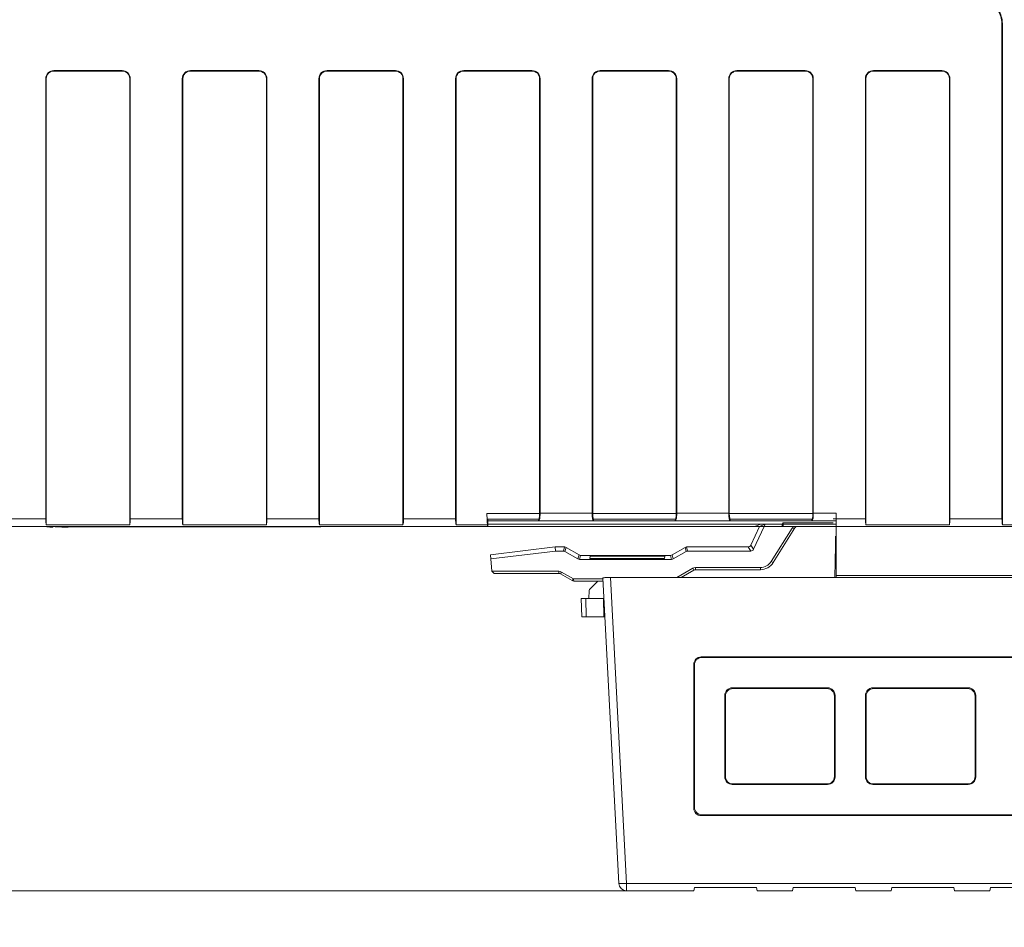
# Model space of a CAD drawing. Header units: millimetres. Extents: x -296 to 295, y -209 to 209.
# Tile 51 of 123: x -96 to -31, y -27 to 33. Entities that reach past the tile are written whole.
import ezdxf

# ---------------------------------------------------------------- set-up
doc = ezdxf.new("R2010")
doc.units = ezdxf.units.MM
doc.header["$MEASUREMENT"] = 0
doc.layers.add('layer 1', color=7, linetype='Continuous')

msp = doc.modelspace()

# ---------------------------------------------------------------- hatches: boundary and pattern name
at = {"layer": 'layer 1'}
h = msp.add_hatch(color=18, dxfattribs=at)
edge = h.paths.add_edge_path()
edge.add_spline(control_points=[(-64.9752, -0.5108), (-64.9752, -0.5052), (-64.9796, -0.5008), (-64.9852, -0.5008), (-64.9907, -0.5008), (-64.9952, -0.5052), (-64.9952, -0.5108), (-64.9952, -0.5163), (-64.9907, -0.5208), (-64.9852, -0.5208), (-64.9796, -0.5208), (-64.9752, -0.5163), (-64.9752, -0.5108)], knot_values=[0, 0, 0, 0, 0.25, 0.25, 0.25, 0.5, 0.5, 0.5, 0.75, 0.75, 0.75, 1, 1, 1, 1], degree=3, periodic=1)
h = msp.add_hatch(color=18, dxfattribs=at)
edge = h.paths.add_edge_path()
edge.add_spline(control_points=[(-55.8159, -24.5108), (-55.8159, -24.5052), (-55.8204, -24.5008), (-55.8259, -24.5008), (-55.8315, -24.5008), (-55.8359, -24.5052), (-55.8359, -24.5108), (-55.8359, -24.5163), (-55.8315, -24.5208), (-55.8259, -24.5208), (-55.8204, -24.5208), (-55.8159, -24.5163), (-55.8159, -24.5108)], knot_values=[0, 0, 0, 0, 0.25, 0.25, 0.25, 0.5, 0.5, 0.5, 0.75, 0.75, 0.75, 1, 1, 1, 1], degree=3, periodic=1)

# ---------------------------------------------------------------- linework, layer by layer
at = {"layer": 'layer 1', "color": 1, "lineweight": 0}
msp.add_open_spline([(295.3283, 209.2747), (295.3283, 209.2747), (295.3283, -208.9236), (295.3283, -208.9236), (295.3283, -208.9236), (-296.1944, -208.9236), (-296.1944, -208.9236), (-296.1944, -208.9236), (-296.1944, 209.2747), (-296.1944, 209.2747), (-296.1944, 209.2747), (295.3283, 209.2747), (295.3283, 209.2747)], degree=3, knots=[0, 0, 0, 0, 0.25, 0.25, 0.25, 0.5, 0.5, 0.5, 0.75, 0.75, 0.75, 1, 1, 1, 1], dxfattribs=at)
at = {"layer": 'layer 1', "color": 5, "lineweight": 0}
msp.add_open_spline([(-281.2487, 194.7284), (-281.2487, 194.7284), (-281.2487, -197.0649), (-281.2487, -197.0649), (-281.2487, -197.0649), (283.3586, -197.0649), (283.3586, -197.0649)], degree=3, knots=[0, 0, 0, 0, 0.5, 0.5, 0.5, 1, 1, 1, 1], dxfattribs=at)
at = {"layer": 'layer 1', "lineweight": 9}
for points in [[(-31.0871, 32.5171), (-31.0871, 32.8221), (-31.1581, 33.1229), (-31.2945, 33.3958)], [(-31.0518, 32.5171), (-31.0518, 32.8276), (-31.1241, 33.1338), (-31.263, 33.4115)], [(-31.0871, 32.5171), (-31.0871, 32.5171), (-31.0871, -0.0108), (-31.0871, -0.0108)], [(-31.0518, -0.4108), (-31.0518, -0.4108), (-31.0518, 32.5171), (-31.0518, 32.5171)], [(-89.0518, 29.5245), (-89.0518, 29.5245), (-93.5518, 29.5245), (-93.5518, 29.5245)], [(-93.5518, 29.4892), (-93.5518, 29.4892), (-89.0518, 29.4892), (-89.0518, 29.4892)], [(-80.0518, 29.5245), (-80.0518, 29.5245), (-84.5518, 29.5245), (-84.5518, 29.5245)], [(-84.5518, 29.4892), (-84.5518, 29.4892), (-80.0518, 29.4892), (-80.0518, 29.4892)], [(-71.0518, 29.5245), (-71.0518, 29.5245), (-75.5518, 29.5245), (-75.5518, 29.5245)], [(-75.5518, 29.4892), (-75.5518, 29.4892), (-71.0518, 29.4892), (-71.0518, 29.4892)], [(-62.0518, 29.5245), (-62.0518, 29.5245), (-66.5518, 29.5245), (-66.5518, 29.5245)], [(-66.5518, 29.4892), (-66.5518, 29.4892), (-62.0518, 29.4892), (-62.0518, 29.4892)], [(-53.0518, 29.5245), (-53.0518, 29.5245), (-57.5518, 29.5245), (-57.5518, 29.5245)], [(-57.5518, 29.4892), (-57.5518, 29.4892), (-53.0518, 29.4892), (-53.0518, 29.4892)], [(-44.0518, 29.5245), (-44.0518, 29.5245), (-48.5518, 29.5245), (-48.5518, 29.5245)], [(-48.5518, 29.4892), (-48.5518, 29.4892), (-44.0518, 29.4892), (-44.0518, 29.4892)], [(-35.0518, 29.5245), (-35.0518, 29.5245), (-39.5518, 29.5245), (-39.5518, 29.5245)], [(-39.5518, 29.4892), (-39.5518, 29.4892), (-39.5518, 29.5245), (-39.5518, 29.5245)], [(-35.0518, 29.4892), (-35.0518, 29.4892), (-39.5518, 29.4892), (-39.5518, 29.4892)], [(-35.0518, 29.5245), (-35.0518, 29.5245), (-35.0518, 29.4892), (-35.0518, 29.4892)], [(-94.0871, 28.9892), (-94.0871, 28.9892), (-94.0871, -0.0108), (-94.0871, -0.0108)], [(-94.0518, -0.4108), (-94.0518, -0.4108), (-94.0518, 28.9892), (-94.0518, 28.9892)], [(-88.5518, 28.9892), (-88.5518, 28.9892), (-88.5518, -0.4108), (-88.5518, -0.4108)], [(-88.5166, 28.9892), (-88.5166, 28.9892), (-88.5166, -0.0108), (-88.5166, -0.0108)], [(-85.0871, 28.9892), (-85.0871, 28.9892), (-85.0871, -0.0108), (-85.0871, -0.0108)], [(-85.0518, -0.4108), (-85.0518, -0.4108), (-85.0518, 28.9892), (-85.0518, 28.9892)], [(-79.5518, 28.9892), (-79.5518, 28.9892), (-79.5518, -0.4108), (-79.5518, -0.4108)], [(-79.5166, 28.9892), (-79.5166, 28.9892), (-79.5166, -0.0108), (-79.5166, -0.0108)], [(-76.0871, 28.9892), (-76.0871, 28.9892), (-76.0871, -0.0108), (-76.0871, -0.0108)], [(-76.0518, -0.4108), (-76.0518, -0.4108), (-76.0518, 28.9892), (-76.0518, 28.9892)], [(-70.5518, 28.9892), (-70.5518, 28.9892), (-70.5518, -0.4108), (-70.5518, -0.4108)], [(-70.5518, 28.9892), (-70.5518, 28.9892), (-70.5518, -0.4108), (-70.5518, -0.4108)], [(-70.5166, 28.9892), (-70.5166, 28.9892), (-70.5166, -0.0108), (-70.5166, -0.0108)], [(-70.5166, 28.9892), (-70.5166, 28.9892), (-70.5166, -0.0108), (-70.5166, -0.0108)], [(-67.0871, 28.9892), (-67.0871, 28.9892), (-67.0871, -0.0108), (-67.0871, -0.0108)], [(-67.0871, 28.9892), (-67.0871, 28.9892), (-67.0871, -0.0108), (-67.0871, -0.0108)], [(-67.0518, -0.4108), (-67.0518, -0.4108), (-67.0518, 28.9892), (-67.0518, 28.9892)], [(-67.0518, -0.4108), (-67.0518, -0.4108), (-67.0518, 28.9892), (-67.0518, 28.9892)], [(-61.5518, 28.9892), (-61.5518, 28.9892), (-61.5518, 0.3468), (-61.5518, 0.3468)], [(-61.5518, 28.9892), (-61.5518, 28.9892), (-61.5518, -0.0439), (-61.5518, -0.0439)], [(-61.5166, 28.9892), (-61.5166, 28.9892), (-61.5166, 0.3538), (-61.5166, 0.3538)], [(-61.5166, 28.9892), (-61.5166, 28.9892), (-61.5166, 0.3561), (-61.5166, 0.3561)], [(-58.0871, 28.9892), (-58.0871, 28.9892), (-58.0871, 0.3538), (-58.0871, 0.3538)], [(-58.0871, 28.9892), (-58.0871, 28.9892), (-58.0871, 0.3561), (-58.0871, 0.3561)], [(-58.0518, 0.3468), (-58.0518, 0.3468), (-58.0518, 28.9892), (-58.0518, 28.9892)], [(-58.0518, -0.0439), (-58.0518, -0.0439), (-58.0518, 28.9892), (-58.0518, 28.9892)], [(-52.5518, 28.9892), (-52.5518, 28.9892), (-52.5518, 0.3468), (-52.5518, 0.3468)], [(-52.5518, 28.9892), (-52.5518, 28.9892), (-52.5518, -0.0439), (-52.5518, -0.0439)], [(-52.5166, 28.9892), (-52.5166, 28.9892), (-52.5166, 0.3538), (-52.5166, 0.3538)], [(-52.5166, 28.9892), (-52.5166, 28.9892), (-52.5166, 0.3561), (-52.5166, 0.3561)], [(-49.0871, 28.9892), (-49.0871, 28.9892), (-49.0871, 0.3538), (-49.0871, 0.3538)], [(-49.0871, 28.9892), (-49.0871, 28.9892), (-49.0871, 0.3561), (-49.0871, 0.3561)], [(-49.0518, 0.3468), (-49.0518, 0.3468), (-49.0518, 28.9892), (-49.0518, 28.9892)], [(-49.0518, -0.0439), (-49.0518, -0.0439), (-49.0518, 28.9892), (-49.0518, 28.9892)], [(-43.5518, 28.9892), (-43.5518, 28.9892), (-43.5518, 0.3468), (-43.5518, 0.3468)], [(-43.5518, 28.9892), (-43.5518, 28.9892), (-43.5518, -0.0439), (-43.5518, -0.0439)], [(-43.5166, 28.9892), (-43.5166, 28.9892), (-43.5166, 0.3538), (-43.5166, 0.3538)], [(-43.5166, 28.9892), (-43.5166, 28.9892), (-43.5166, 0.3561), (-43.5166, 0.3561)], [(-40.0871, 28.9892), (-40.0871, 28.9892), (-40.0518, 28.9892), (-40.0518, 28.9892)], [(-40.0871, 28.9892), (-40.0871, 28.9892), (-40.0871, -0.0108), (-40.0871, -0.0108)], [(-40.0871, 28.9892), (-40.0871, 28.9892), (-40.0871, -0.0108), (-40.0871, -0.0108)], [(-40.0518, -0.4108), (-40.0518, -0.4108), (-40.0518, 28.9892), (-40.0518, 28.9892)], [(-34.5518, 28.9892), (-34.5518, 28.9892), (-34.5166, 28.9892), (-34.5166, 28.9892)], [(-34.5518, 28.9892), (-34.5518, 28.9892), (-34.5518, -0.4108), (-34.5518, -0.4108)], [(-34.5166, 28.9892), (-34.5166, 28.9892), (-34.5166, -0.0108), (-34.5166, -0.0108)], [(-61.5518, 0.3468), (-61.5518, 0.3468), (-65.0301, 0.3468), (-65.0301, 0.3468)], [(-64.9852, -0.5108), (-64.9852, -0.5108), (-65.0301, 0.3468), (-65.0301, 0.3468)], [(-61.6365, -0.1506), (-61.5893, -0.1413), (-61.5518, 0.0787), (-61.5518, 0.3468)], [(-61.6013, -0.1437), (-61.554, -0.1343), (-61.5166, 0.0857), (-61.5166, 0.3538)], [(-61.5518, -0.0439), (-61.5296, 0.0505), (-61.5166, 0.1987), (-61.5166, 0.3561)], [(-58.0871, 0.3561), (-58.0871, 0.3561), (-61.5166, 0.3561), (-61.5166, 0.3561)], [(-58.0871, 0.3538), (-58.0871, 0.3538), (-61.5166, 0.3538), (-61.5166, 0.3538)], [(-58.0871, 0.3561), (-58.0871, 0.1987), (-58.074, 0.0505), (-58.0518, -0.0439)], [(-58.0871, 0.3538), (-58.0871, 0.0857), (-58.0496, -0.1343), (-58.0024, -0.1437)], [(-52.5518, 0.3468), (-52.5518, 0.3468), (-58.0518, 0.3468), (-58.0518, 0.3468)], [(-58.0518, 0.3468), (-58.0518, 0.0787), (-58.0144, -0.1413), (-57.9671, -0.1506)], [(-52.6365, -0.1506), (-52.5893, -0.1413), (-52.5518, 0.0787), (-52.5518, 0.3468)], [(-52.6013, -0.1437), (-52.554, -0.1343), (-52.5166, 0.0857), (-52.5166, 0.3538)], [(-52.5518, -0.0439), (-52.5296, 0.0505), (-52.5166, 0.1987), (-52.5166, 0.3561)], [(-49.0871, 0.3561), (-49.0871, 0.3561), (-52.5166, 0.3561), (-52.5166, 0.3561)], [(-49.0871, 0.3538), (-49.0871, 0.3538), (-52.5166, 0.3538), (-52.5166, 0.3538)], [(-49.0871, 0.3561), (-49.0871, 0.1987), (-49.074, 0.0505), (-49.0518, -0.0439)], [(-49.0871, 0.3538), (-49.0871, 0.0857), (-49.0496, -0.1343), (-49.0024, -0.1437)], [(-43.5518, 0.3468), (-43.5518, 0.3468), (-49.0518, 0.3468), (-49.0518, 0.3468)], [(-49.0518, 0.3468), (-49.0518, 0.0787), (-49.0144, -0.1413), (-48.9671, -0.1506)], [(-43.6365, -0.1506), (-43.5893, -0.1413), (-43.5518, 0.0787), (-43.5518, 0.3468)], [(-43.6013, -0.1437), (-43.554, -0.1343), (-43.5166, 0.0857), (-43.5166, 0.3538)], [(-43.5519, -0.0438), (-43.5297, 0.0506), (-43.5166, 0.1988), (-43.5166, 0.3562)], [(-43.5518, -0.0439), (-43.5296, 0.0505), (-43.5166, 0.1987), (-43.5166, 0.3561)], [(-42.0117, 0.3562), (-42.0117, 0.3562), (-43.5166, 0.3562), (-43.5166, 0.3562)], [(-42.0117, 0.3561), (-42.0117, 0.3561), (-43.5166, 0.3561), (-43.5166, 0.3561)], [(-42.2108, 0.3538), (-42.2108, 0.3538), (-43.5166, 0.3538), (-43.5166, 0.3538)], [(-42.0117, -3.87), (-42.0117, -3.87), (-42.0117, 0.3562), (-42.0117, 0.3562)], [(-42.0117, -0.5108), (-42.0117, -0.5108), (-42.0117, 0.3561), (-42.0117, 0.3561)], [(-146.5518, -0.5108), (-146.5518, -0.5108), (-47.3705, -0.5108), (-47.3705, -0.5108)], [(-94.0871, -0.0108), (-94.0871, -0.0108), (-97.5166, -0.0108), (-97.5166, -0.0108)], [(-94.0871, -0.0108), (-94.0871, -0.1681), (-94.074, -0.3163), (-94.0518, -0.4108)], [(-88.5518, -0.4108), (-88.5518, -0.4108), (-94.0518, -0.4108), (-94.0518, -0.4108)], [(-93.6472, -0.5108), (-93.6472, -0.5108), (-93.6472, -0.5622), (-93.6472, -0.5622)], [(-93.6054, -0.5247), (-93.6054, -0.5247), (-93.6472, -0.5622), (-93.6472, -0.5622)], [(-93.459, -0.5322), (-93.2698, -0.5451), (-93.0802, -0.5526), (-92.8906, -0.5547)], [(-92.8906, -0.5547), (-92.7958, -0.5558), (-92.7011, -0.5554), (-92.6063, -0.5538)], [(-92.6063, -0.5538), (-92.6063, -0.5538), (-92.2483, -0.5475), (-92.2483, -0.5475)], [(-92.2483, -0.5475), (-92.2483, -0.5475), (-92.2483, -0.5108), (-92.2483, -0.5108)], [(-91.8947, -0.545), (-92.0273, -0.545), (-92.1545, -0.5459), (-92.2483, -0.5475)], [(-91.8947, -0.545), (-91.8947, -0.545), (-76.3089, -0.545), (-76.3089, -0.545)], [(-88.5518, -0.4108), (-88.5296, -0.3163), (-88.5166, -0.1681), (-88.5166, -0.0108)], [(-85.0871, -0.0108), (-85.0871, -0.0108), (-88.5166, -0.0108), (-88.5166, -0.0108)], [(-85.0871, -0.0108), (-85.0871, -0.1681), (-85.074, -0.3163), (-85.0518, -0.4108)], [(-79.5518, -0.4108), (-79.5518, -0.4108), (-85.0518, -0.4108), (-85.0518, -0.4108)], [(-79.5518, -0.4108), (-79.5296, -0.3163), (-79.5166, -0.1681), (-79.5166, -0.0108)], [(-76.0871, -0.0108), (-76.0871, -0.0108), (-79.5166, -0.0108), (-79.5166, -0.0108)], [(-76.3089, -0.545), (-76.1763, -0.545), (-76.0491, -0.5441), (-75.9554, -0.5424)], [(-76.0871, -0.0108), (-76.0871, -0.1681), (-76.074, -0.3163), (-76.0518, -0.4108)], [(-70.5518, -0.4108), (-70.5518, -0.4108), (-76.0518, -0.4108), (-76.0518, -0.4108)], [(-70.5518, -0.4108), (-70.5518, -0.4108), (-76.0518, -0.4108), (-76.0518, -0.4108)], [(-75.9554, -0.5424), (-75.9554, -0.5424), (-74.9401, -0.5247), (-74.9401, -0.5247)], [(-70.5518, -0.4108), (-70.5296, -0.3163), (-70.5166, -0.1681), (-70.5166, -0.0108)], [(-70.5518, -0.4108), (-70.5296, -0.3164), (-70.5166, -0.1682), (-70.5166, -0.0108)], [(-67.0871, -0.0108), (-67.0871, -0.0108), (-70.5166, -0.0108), (-70.5166, -0.0108)], [(-67.0871, -0.0108), (-67.0871, -0.0108), (-70.5166, -0.0108), (-70.5166, -0.0108)], [(-67.0871, -0.0108), (-67.0871, -0.1681), (-67.074, -0.3163), (-67.0518, -0.4108)], [(-67.0871, -0.0108), (-67.0871, -0.1682), (-67.074, -0.3164), (-67.0518, -0.4108)], [(-64.9904, -0.4108), (-64.9904, -0.4108), (-67.0518, -0.4108), (-67.0518, -0.4108)], [(-64.95, -0.4108), (-64.95, -0.4108), (-67.0518, -0.4108), (-67.0518, -0.4108)], [(-65.004, -0.1506), (-65.004, -0.1506), (-61.6365, -0.1506), (-61.6365, -0.1506)], [(-64.9925, -0.3709), (-64.9925, -0.3709), (-46.9159, -0.3709), (-46.9159, -0.3709)], [(-61.5518, -0.0439), (-61.5518, -0.0439), (-64.95, -0.0439), (-64.95, -0.0439)], [(-64.95, -0.5108), (-64.95, -0.5108), (-64.95, -0.0439), (-64.95, -0.0439)], [(-64.95, -0.1436), (-64.95, -0.1436), (-42.0117, -0.1436), (-42.0117, -0.1436)], [(-64.95, -0.3712), (-64.95, -0.3712), (-42.0117, -0.3712), (-42.0117, -0.3712)], [(-61.6013, -0.1437), (-61.6013, -0.1437), (-61.6365, -0.1506), (-61.6365, -0.1506)], [(-61.6013, -0.1437), (-61.6013, -0.1437), (-58.0024, -0.1437), (-58.0024, -0.1437)], [(-52.5518, -0.0439), (-52.5518, -0.0439), (-58.0518, -0.0439), (-58.0518, -0.0439)], [(-57.9671, -0.1506), (-57.9671, -0.1506), (-58.0024, -0.1437), (-58.0024, -0.1437)], [(-57.9671, -0.1506), (-57.9671, -0.1506), (-52.6365, -0.1506), (-52.6365, -0.1506)], [(-52.6013, -0.1437), (-52.6013, -0.1437), (-52.6365, -0.1506), (-52.6365, -0.1506)], [(-52.6013, -0.1437), (-52.6013, -0.1437), (-49.0024, -0.1437), (-49.0024, -0.1437)], [(-43.5519, -0.0438), (-43.5519, -0.0438), (-49.0519, -0.0438), (-49.0519, -0.0438)], [(-43.5518, -0.0439), (-43.5518, -0.0439), (-49.0518, -0.0439), (-49.0518, -0.0439)], [(-48.9671, -0.1506), (-48.9671, -0.1506), (-49.0024, -0.1437), (-49.0024, -0.1437)], [(-48.9671, -0.1506), (-48.9671, -0.1506), (-43.6365, -0.1506), (-43.6365, -0.1506)], [(-47.058, -0.5108), (-47.058, -0.5108), (-47.6315, -1.7496), (-47.6315, -1.7496)], [(-47.4588, -2.0206), (-47.4588, -2.0206), (-46.7498, -0.5108), (-46.7498, -0.5108)], [(-47.3705, -0.5108), (-47.3705, -0.5108), (-46.9966, -0.3709), (-46.9966, -0.3709)], [(-47.058, -0.5108), (-47.058, -0.5108), (-46.6847, -0.3711), (-46.6847, -0.3711)], [(-47.058, -0.5108), (-47.058, -0.5108), (-46.6847, -0.3712), (-46.6847, -0.3712)], [(-45.5642, -0.3709), (-45.5642, -0.3709), (-46.9356, -0.3726), (-46.9356, -0.3726)], [(-46.6847, -0.3711), (-46.6847, -0.3711), (-46.7498, -0.5108), (-46.7498, -0.5108)], [(-46.6847, -0.3712), (-46.6847, -0.3712), (-46.7498, -0.5108), (-46.7498, -0.5108)], [(-46.7498, -0.5108), (-46.7498, -0.5108), (-2.5994, -0.5108), (-2.5994, -0.5108)], [(-46.7498, -0.5108), (-46.7498, -0.5108), (-2.5994, -0.5108), (-2.5994, -0.5108)], [(-46.2907, -2.8219), (-46.2907, -2.8219), (-44.916, -0.6249), (-44.916, -0.6249)], [(-46.1582, -2.8912), (-46.1582, -2.8912), (-44.7271, -0.6043), (-44.7271, -0.6043)], [(-45.5644, -0.5108), (-45.5644, -0.5108), (0.7482, -0.5108), (0.7482, -0.5108)], [(-45.5642, -0.5108), (-45.5642, -0.5108), (-45.5642, -0.3709), (-45.5642, -0.3709)], [(-45.5076, -0.2805), (-45.5076, -0.2805), (-45.5641, -0.3709), (-45.5641, -0.3709)], [(-45.5076, -0.2805), (-45.5076, -0.2805), (-42.2108, -0.2805), (-42.2108, -0.2805)], [(-45.5076, -0.5108), (-45.5076, -0.5108), (-45.5076, -0.2805), (-45.5076, -0.2805)], [(-44.74, -0.6249), (-44.74, -0.6249), (-44.916, -0.6249), (-44.916, -0.6249)], [(-44.5583, -0.5108), (-44.627, -0.5108), (-44.6907, -0.5461), (-44.7271, -0.6043)], [(-43.6013, -0.1437), (-43.6013, -0.1437), (-43.6365, -0.1506), (-43.6365, -0.1506)], [(-43.6013, -0.1437), (-43.6013, -0.1437), (-42.2108, -0.1437), (-42.2108, -0.1437)], [(-40.0871, -0.0108), (-40.0871, -0.0108), (-42.2108, -0.0108), (-42.2108, -0.0108)], [(-40.0871, -0.0108), (-40.0871, -0.0108), (-42.0117, -0.0108), (-42.0117, -0.0108)], [(-40.0871, -0.0108), (-40.0871, -0.0108), (-42.0117, -0.0108), (-42.0117, -0.0108)], [(-40.0871, -0.0108), (-40.0871, -0.1681), (-40.074, -0.3163), (-40.0518, -0.4108)], [(-40.0871, -0.0108), (-40.0871, -0.1682), (-40.074, -0.3164), (-40.0518, -0.4108)], [(-40.0871, -0.0108), (-40.0871, -0.1681), (-40.0741, -0.3163), (-40.0519, -0.4108)], [(-34.5519, -0.4108), (-34.5519, -0.4108), (-40.0519, -0.4108), (-40.0519, -0.4108)], [(-34.5518, -0.4108), (-34.5518, -0.4108), (-40.0518, -0.4108), (-40.0518, -0.4108)], [(-34.5518, -0.4108), (-34.5518, -0.4108), (-40.0518, -0.4108), (-40.0518, -0.4108)], [(-34.5519, -0.4108), (-34.5297, -0.3163), (-34.5166, -0.1681), (-34.5166, -0.0108)], [(-34.5518, -0.4108), (-34.5296, -0.3163), (-34.5166, -0.1681), (-34.5166, -0.0108)], [(-34.5518, -0.4108), (-34.5296, -0.3164), (-34.5166, -0.1682), (-34.5166, -0.0108)], [(-31.0871, -0.0108), (-31.0871, -0.0108), (-34.5166, -0.0108), (-34.5166, -0.0108)], [(-31.0871, -0.0108), (-31.0871, -0.0108), (-34.5166, -0.0108), (-34.5166, -0.0108)], [(-31.0871, -0.0108), (-31.0871, -0.0108), (-34.5166, -0.0108), (-34.5166, -0.0108)], [(-31.0871, -0.0108), (-31.0871, -0.1681), (-31.074, -0.3163), (-31.0518, -0.4108)], [(-31.0871, -0.0108), (-31.0871, -0.1682), (-31.074, -0.3164), (-31.0518, -0.4108)], [(-31.0871, -0.0108), (-31.0871, -0.1681), (-31.0741, -0.3163), (-31.0519, -0.4108)], [(-25.5519, -0.4108), (-25.5519, -0.4108), (-31.0519, -0.4108), (-31.0519, -0.4108)], [(-25.5518, -0.4108), (-25.5518, -0.4108), (-31.0518, -0.4108), (-31.0518, -0.4108)], [(-25.5518, -0.4108), (-25.5518, -0.4108), (-31.0518, -0.4108), (-31.0518, -0.4108)], [(-42.0585, -1.735), (-42.0585, -1.735), (-42.0495, -1.2204), (-42.0495, -1.2204)], [(-42.0495, -1.2204), (-42.0493, -1.2081), (-42.0491, -1.1957), (-42.0489, -1.1834)], [(-42.0117, -1.2204), (-42.0117, -1.2204), (-42.0495, -1.2204), (-42.0495, -1.2204)], [(-42.0484, -1.1472), (-42.0486, -1.1592), (-42.0487, -1.1713), (-42.0489, -1.1834)], [(-60.5223, -1.8649), (-60.5223, -1.8649), (-64.7856, -2.39), (-64.7856, -2.39)], [(-60.5223, -1.8649), (-60.5223, -1.8649), (-59.8967, -1.8649), (-59.8967, -1.8649)], [(-60.5223, -1.8649), (-60.5223, -1.8649), (-60.5057, -2.1352), (-60.5057, -2.1352)], [(-59.9804, -2.1352), (-59.9804, -2.1352), (-59.908, -1.8649), (-59.908, -1.8649)], [(-59.8083, -1.8918), (-59.8349, -1.8764), (-59.8659, -1.8649), (-59.8967, -1.8649)], [(-59.8086, -1.8916), (-59.8086, -1.8916), (-59.8809, -2.1617), (-59.8809, -2.1617)], [(-59.8083, -1.8918), (-59.8083, -1.8918), (-58.949, -2.3897), (-58.949, -2.3897)], [(-52.8261, -2.3897), (-52.8261, -2.3897), (-51.9665, -1.8916), (-51.9665, -1.8916)], [(-51.867, -1.8649), (-51.9019, -1.8649), (-51.9362, -1.8741), (-51.9665, -1.8916)], [(-51.8941, -2.1617), (-51.8941, -2.1617), (-51.9665, -1.8916), (-51.9665, -1.8916)], [(-51.867, -1.8649), (-51.867, -1.8649), (-47.8116, -1.8649), (-47.8116, -1.8649)], [(-51.867, -1.8649), (-51.867, -1.8649), (-51.7946, -2.1352), (-51.7946, -2.1352)], [(-47.8116, -1.8649), (-47.7342, -1.8649), (-47.664, -1.82), (-47.6315, -1.7496)], [(-47.6394, -2.1352), (-47.6394, -2.1352), (-47.8116, -1.8649), (-47.8116, -1.8649)], [(-47.6315, -1.7496), (-47.6315, -1.7496), (-47.4588, -2.0206), (-47.4588, -2.0206)], [(-42.0958, -3.87), (-42.0958, -3.87), (-42.0593, -1.7762), (-42.0593, -1.7762)], [(-42.0585, -1.735), (-42.0585, -1.735), (-42.0593, -1.7762), (-42.0593, -1.7762)], [(-42.0593, -1.7762), (-42.0593, -1.7762), (-42.0117, -1.7881), (-42.0117, -1.7881)], [(-42.0585, -1.735), (-42.0585, -1.735), (-42.0117, -1.7457), (-42.0117, -1.7457)], [(-64.6913, -3.468), (-64.6913, -3.468), (-64.7856, -2.39), (-64.7856, -2.39)], [(-60.5057, -2.1352), (-60.5057, -2.1352), (-64.7623, -2.6562), (-64.7623, -2.6562)], [(-60.5057, -2.1352), (-60.5057, -2.1352), (-59.9804, -2.1352), (-59.9804, -2.1352)], [(-59.8809, -2.1617), (-59.9112, -2.1443), (-59.9455, -2.1352), (-59.9804, -2.1352)], [(-59.0202, -2.6569), (-59.0202, -2.6569), (-59.8809, -2.1617), (-59.8809, -2.1617)], [(-59.0202, -2.6569), (-59.0202, -2.6569), (-58.9487, -2.3898), (-58.9487, -2.3898)], [(-58.8606, -2.4166), (-58.8914, -2.4166), (-58.9223, -2.4051), (-58.949, -2.3897)], [(-58.8492, -2.4166), (-58.8492, -2.4166), (-58.9207, -2.6835), (-58.9207, -2.6835)], [(-52.9258, -2.4166), (-52.9258, -2.4166), (-58.8492, -2.4166), (-58.8492, -2.4166)], [(-58.228, -2.4734), (-58.228, -2.4734), (-58.2415, -2.6279), (-58.2415, -2.6279)], [(-53.3025, -2.4734), (-53.3025, -2.4734), (-58.228, -2.4734), (-58.228, -2.4734)], [(-53.3133, -2.6279), (-53.3133, -2.6279), (-53.3025, -2.4734), (-53.3025, -2.4734)], [(-52.8543, -2.6835), (-52.8543, -2.6835), (-52.9258, -2.4166), (-52.9258, -2.4166)], [(-52.8261, -2.3897), (-52.8527, -2.4051), (-52.8837, -2.4166), (-52.9145, -2.4166)], [(-52.8263, -2.3898), (-52.8263, -2.3898), (-52.7548, -2.6569), (-52.7548, -2.6569)], [(-51.8941, -2.1617), (-51.8941, -2.1617), (-52.7548, -2.6569), (-52.7548, -2.6569)], [(-51.7946, -2.1352), (-51.8295, -2.1352), (-51.8638, -2.1443), (-51.8941, -2.1617)], [(-51.7946, -2.1352), (-51.7946, -2.1352), (-47.6394, -2.1352), (-47.6394, -2.1352)], [(-47.6394, -2.1352), (-47.5621, -2.1352), (-47.4917, -2.0905), (-47.4588, -2.0206)], [(-59.0202, -2.6569), (-58.9905, -2.674), (-58.9551, -2.6835), (-58.9207, -2.6835)], [(-52.8543, -2.6835), (-52.8543, -2.6835), (-58.9207, -2.6835), (-58.9207, -2.6835)], [(-53.3133, -2.6279), (-53.3133, -2.6279), (-58.2415, -2.6279), (-58.2415, -2.6279)], [(-52.8543, -2.6835), (-52.8194, -2.6835), (-52.785, -2.6743), (-52.7548, -2.6569)], [(-51.4641, -3.2657), (-51.4109, -3.2349), (-51.3474, -3.2179), (-51.2859, -3.218)], [(-51.2859, -3.218), (-51.2859, -3.218), (-47.0059, -3.218), (-47.0059, -3.218)], [(-51.2859, -3.3608), (-51.2859, -3.3608), (-51.2859, -3.218), (-51.2859, -3.218)], [(-47.0059, -3.3608), (-46.6613, -3.3608), (-46.341, -3.1833), (-46.1582, -2.8912)], [(-47.0059, -3.218), (-47.0059, -3.218), (-47.0059, -3.3608), (-47.0059, -3.3608)], [(-46.1582, -2.8912), (-46.1582, -2.8912), (-46.2907, -2.8219), (-46.2907, -2.8219)], [(-64.6913, -3.468), (-64.6913, -3.468), (-60.2761, -3.468), (-60.2761, -3.468)], [(-64.5355, -3.6108), (-64.5355, -3.6108), (-64.6913, -3.468), (-64.6913, -3.468)], [(-60.2761, -3.6108), (-60.2761, -3.6108), (-64.5355, -3.6108), (-64.5355, -3.6108)], [(-60.2761, -3.468), (-60.2146, -3.4679), (-60.1511, -3.4849), (-60.0979, -3.5157)], [(-60.2761, -3.468), (-60.2761, -3.468), (-60.2761, -3.6108), (-60.2761, -3.6108)], [(-60.1761, -3.6376), (-60.2065, -3.62), (-60.241, -3.6108), (-60.2761, -3.6108)], [(-60.1761, -3.6376), (-60.1761, -3.6376), (-60.0979, -3.5157), (-60.0979, -3.5157)], [(-59.4029, -4.084), (-59.4029, -4.084), (-60.1761, -3.6376), (-60.1761, -3.6376)], [(-60.0979, -3.5157), (-60.0979, -3.5157), (-59.3146, -3.968), (-59.3146, -3.968)], [(-1.0637, -3.87), (-1.0637, -3.87), (-56.8824, -3.87), (-56.8824, -3.87)], [(-55.8259, -24.0282), (-55.8259, -24.0282), (-56.8824, -3.87), (-56.8824, -3.87)], [(-52.5108, -3.87), (-52.5108, -3.87), (-51.4641, -3.2657), (-51.4641, -3.2657)], [(-51.3859, -3.3876), (-51.3859, -3.3876), (-52.2216, -3.87), (-52.2216, -3.87)], [(-51.4641, -3.2657), (-51.4641, -3.2657), (-51.3859, -3.3876), (-51.3859, -3.3876)], [(-51.2859, -3.3608), (-51.321, -3.3608), (-51.3555, -3.37), (-51.3859, -3.3876)], [(-47.0059, -3.3608), (-47.0059, -3.3608), (-51.2859, -3.3608), (-51.2859, -3.3608)], [(-42.0117, -3.7446), (-42.0117, -3.7446), (-1.3784, -3.7446), (-1.3784, -3.7446)], [(-59.4029, -4.084), (-59.3759, -4.0436), (-59.3446, -4.0063), (-59.315, -3.9677)], [(-59.4029, -4.084), (-59.3725, -4.1015), (-59.338, -4.1108), (-59.3029, -4.1108)], [(-59.3146, -3.968), (-59.3146, -3.968), (-57.3756, -3.968), (-57.3756, -3.968)], [(-57.3799, -4.1108), (-57.3799, -4.1108), (-59.3029, -4.1108), (-59.3029, -4.1108)], [(-58.2649, -4.6714), (-58.2649, -4.6714), (-57.7043, -4.1108), (-57.7043, -4.1108)], [(-57.3799, -3.9139), (-57.3799, -3.9139), (-56.3253, -24.0369), (-56.3253, -24.0369)], [(-58.2942, -4.742), (-58.2942, -4.742), (-58.3033, -5.2608), (-58.3033, -5.2608)], [(-58.2649, -4.6714), (-58.2837, -4.6902), (-58.2942, -4.7156), (-58.2942, -4.742)], [(-57.3093, -5.2608), (-57.3093, -5.2608), (-58.8026, -5.2608), (-58.8026, -5.2608)], [(-58.7607, -6.4608), (-58.7607, -6.4608), (-58.8026, -5.2608), (-58.8026, -5.2608)], [(-58.5097, -5.2608), (-58.5097, -5.2608), (-58.4801, -6.4608), (-58.4801, -6.4608)], [(-57.3202, -6.4608), (-57.3202, -6.4608), (-57.3376, -5.2608), (-57.3376, -5.2608)], [(-58.7607, -6.4608), (-58.7607, -6.4608), (-57.2464, -6.4608), (-57.2464, -6.4608)], [(-50.9006, -9.1107), (-51.1749, -9.1107), (-51.393, -9.3286), (-51.393, -9.6028)], [(-51.393, -9.6028), (-51.393, -9.6028), (-51.349, -9.6381), (-51.349, -9.6381)], [(-51.393, -9.6028), (-51.393, -9.6028), (-51.393, -19.074), (-51.393, -19.074)], [(-50.8566, -9.146), (-51.1309, -9.146), (-51.349, -9.3639), (-51.349, -9.6381)], [(-51.349, -19.0213), (-51.349, -19.0213), (-51.349, -9.6381), (-51.349, -9.6381)], [(-3.4636, -9.1107), (-3.4636, -9.1107), (-50.9006, -9.1107), (-50.9006, -9.1107)], [(-50.8566, -9.146), (-50.8566, -9.146), (-50.9006, -9.1107), (-50.9006, -9.1107)], [(-50.8566, -9.146), (-50.8566, -9.146), (-3.5077, -9.146), (-3.5077, -9.146)], [(-48.8566, -11.146), (-49.1309, -11.146), (-49.349, -11.3639), (-49.349, -11.6381)], [(-49.349, -11.6381), (-49.349, -11.6381), (-49.305, -11.6908), (-49.305, -11.6908)], [(-49.349, -11.6381), (-49.349, -11.6381), (-49.349, -17.0213), (-49.349, -17.0213)], [(-48.8126, -11.1987), (-49.0869, -11.1987), (-49.305, -11.4166), (-49.305, -11.6908)], [(-42.5747, -11.146), (-42.5747, -11.146), (-48.8566, -11.146), (-48.8566, -11.146)], [(-48.8126, -11.1987), (-48.8126, -11.1987), (-48.8566, -11.146), (-48.8566, -11.146)], [(-48.8126, -11.1987), (-48.8126, -11.1987), (-42.6187, -11.1987), (-42.6187, -11.1987)], [(-42.5747, -11.146), (-42.5747, -11.146), (-42.6187, -11.1987), (-42.6187, -11.1987)], [(-42.1263, -11.6908), (-42.1263, -11.4166), (-42.3444, -11.1987), (-42.6187, -11.1987)], [(-42.0823, -11.6381), (-42.0823, -11.3639), (-42.3003, -11.146), (-42.5747, -11.146)], [(-42.1263, -11.6908), (-42.1263, -11.6908), (-42.0823, -11.6381), (-42.0823, -11.6381)], [(-42.0823, -17.0213), (-42.0823, -17.0213), (-42.0823, -11.6381), (-42.0823, -11.6381)], [(-39.5899, -11.146), (-39.8642, -11.146), (-40.0823, -11.3639), (-40.0823, -11.6381)], [(-40.0823, -11.6381), (-40.0823, -11.6381), (-40.0382, -11.6908), (-40.0382, -11.6908)], [(-40.0823, -11.6381), (-40.0823, -11.6381), (-40.0823, -17.0213), (-40.0823, -17.0213)], [(-39.5458, -11.1987), (-39.8201, -11.1987), (-40.0382, -11.4166), (-40.0382, -11.6908)], [(-33.3079, -11.146), (-33.3079, -11.146), (-39.5899, -11.146), (-39.5899, -11.146)], [(-39.5458, -11.1987), (-39.5458, -11.1987), (-39.5899, -11.146), (-39.5899, -11.146)], [(-39.5458, -11.1987), (-39.5458, -11.1987), (-33.3519, -11.1987), (-33.3519, -11.1987)], [(-33.3079, -11.146), (-33.3079, -11.146), (-33.3519, -11.1987), (-33.3519, -11.1987)], [(-32.8595, -11.6908), (-32.8595, -11.4166), (-33.0776, -11.1987), (-33.3519, -11.1987)], [(-32.8155, -11.6381), (-32.8155, -11.3639), (-33.0336, -11.146), (-33.3079, -11.146)], [(-32.8595, -11.6908), (-32.8595, -11.6908), (-32.8155, -11.6381), (-32.8155, -11.6381)], [(-32.8155, -17.0213), (-32.8155, -17.0213), (-32.8155, -11.6381), (-32.8155, -11.6381)], [(-49.305, -16.986), (-49.305, -16.986), (-49.305, -11.6908), (-49.305, -11.6908)], [(-42.1263, -11.6908), (-42.1263, -11.6908), (-42.1263, -16.986), (-42.1263, -16.986)], [(-40.0382, -11.6908), (-40.0382, -11.6908), (-40.0382, -16.986), (-40.0382, -16.986)], [(-32.8595, -16.986), (-32.8595, -16.986), (-32.8595, -11.6908), (-32.8595, -11.6908)], [(-49.305, -16.986), (-49.305, -16.986), (-49.349, -17.0213), (-49.349, -17.0213)], [(-49.349, -17.0213), (-49.349, -17.2955), (-49.1309, -17.5134), (-48.8566, -17.5134)], [(-49.305, -16.986), (-49.305, -17.2602), (-49.0869, -17.4781), (-48.8126, -17.4781)], [(-48.8566, -17.5134), (-48.8566, -17.5134), (-48.8126, -17.4781), (-48.8126, -17.4781)], [(-48.8566, -17.5134), (-48.8566, -17.5134), (-42.5747, -17.5134), (-42.5747, -17.5134)], [(-42.6187, -17.4781), (-42.6187, -17.4781), (-48.8126, -17.4781), (-48.8126, -17.4781)], [(-42.6187, -17.4781), (-42.3444, -17.4781), (-42.1263, -17.2602), (-42.1263, -16.986)], [(-42.6187, -17.4781), (-42.6187, -17.4781), (-42.5747, -17.5134), (-42.5747, -17.5134)], [(-42.5747, -17.5134), (-42.3003, -17.5134), (-42.0823, -17.2955), (-42.0823, -17.0213)], [(-42.0823, -17.0213), (-42.0823, -17.0213), (-42.1263, -16.986), (-42.1263, -16.986)], [(-40.0382, -16.986), (-40.0382, -16.986), (-40.0823, -17.0213), (-40.0823, -17.0213)], [(-40.0823, -17.0213), (-40.0823, -17.2955), (-39.8642, -17.5134), (-39.5899, -17.5134)], [(-40.0382, -16.986), (-40.0382, -17.2602), (-39.8201, -17.4781), (-39.5458, -17.4781)], [(-39.5899, -17.5134), (-39.5899, -17.5134), (-39.5458, -17.4781), (-39.5458, -17.4781)], [(-39.5899, -17.5134), (-39.5899, -17.5134), (-33.3079, -17.5134), (-33.3079, -17.5134)], [(-33.3519, -17.4781), (-33.3519, -17.4781), (-39.5458, -17.4781), (-39.5458, -17.4781)], [(-33.3519, -17.4781), (-33.0776, -17.4781), (-32.8595, -17.2602), (-32.8595, -16.986)], [(-33.3519, -17.4781), (-33.3519, -17.4781), (-33.3079, -17.5134), (-33.3079, -17.5134)], [(-33.3079, -17.5134), (-33.0336, -17.5134), (-32.8155, -17.2955), (-32.8155, -17.0213)], [(-32.8155, -17.0213), (-32.8155, -17.0213), (-32.8595, -16.986), (-32.8595, -16.986)], [(-51.349, -19.0213), (-51.349, -19.0213), (-51.393, -19.074), (-51.393, -19.074)], [(-51.393, -19.074), (-51.393, -19.3482), (-51.1749, -19.5661), (-50.9006, -19.5661)], [(-51.349, -19.0213), (-51.349, -19.2955), (-51.1309, -19.5134), (-50.8566, -19.5134)], [(-50.9006, -19.5661), (-50.9006, -19.5661), (-50.8566, -19.5134), (-50.8566, -19.5134)], [(-50.9006, -19.5661), (-50.9006, -19.5661), (-3.4636, -19.5661), (-3.4636, -19.5661)], [(-3.5077, -19.5134), (-3.5077, -19.5134), (-50.8566, -19.5134), (-50.8566, -19.5134)], [(-56.3253, -24.0369), (-56.3113, -24.3025), (-56.0919, -24.5108), (-55.8259, -24.5108)], [(-55.8259, -24.0282), (-55.8259, -24.0282), (-0.1971, -24.0282), (-0.1971, -24.0282)], [(-55.8259, -24.0282), (-55.8259, -24.0282), (-55.8259, -24.5108), (-55.8259, -24.5108)], [(-51.3843, -24.5108), (-51.3843, -24.5108), (-55.8259, -24.5108), (-55.8259, -24.5108)], [(-51.3843, -24.5108), (-51.3843, -24.5108), (-51.349, -24.3108), (-51.349, -24.3108)], [(-47.249, -24.3108), (-47.249, -24.3108), (-51.349, -24.3108), (-51.349, -24.3108)], [(-47.2137, -24.5108), (-47.2137, -24.5108), (-47.249, -24.3108), (-47.249, -24.3108)], [(-44.8843, -24.5108), (-44.8843, -24.5108), (-47.2137, -24.5108), (-47.2137, -24.5108)], [(-44.8843, -24.5108), (-44.8843, -24.5108), (-44.849, -24.3108), (-44.849, -24.3108)], [(-40.749, -24.3108), (-40.749, -24.3108), (-44.849, -24.3108), (-44.849, -24.3108)], [(-40.7137, -24.5108), (-40.7137, -24.5108), (-40.749, -24.3108), (-40.749, -24.3108)], [(-38.3843, -24.5108), (-38.3843, -24.5108), (-40.7137, -24.5108), (-40.7137, -24.5108)], [(-38.3843, -24.5108), (-38.3843, -24.5108), (-38.349, -24.3108), (-38.349, -24.3108)], [(-34.249, -24.3108), (-34.249, -24.3108), (-38.349, -24.3108), (-38.349, -24.3108)], [(-34.2137, -24.5108), (-34.2137, -24.5108), (-34.249, -24.3108), (-34.249, -24.3108)], [(-31.8843, -24.5108), (-31.8843, -24.5108), (-34.2137, -24.5108), (-34.2137, -24.5108)], [(-31.8843, -24.5108), (-31.8843, -24.5108), (-31.849, -24.3108), (-31.849, -24.3108)], [(-27.749, -24.3108), (-27.749, -24.3108), (-31.849, -24.3108), (-31.849, -24.3108)]]:
    msp.add_open_spline(points, degree=3, dxfattribs=at)
for points, knots in [([(-93.5518, 29.5245), (-93.6938, 29.5245), (-93.8299, 29.4681), (-93.9303, 29.3677), (-94.0307, 29.2674), (-94.0871, 29.1312), (-94.0871, 28.9892)], [0, 0, 0, 0, 0.5, 0.5, 0.5, 1, 1, 1, 1]), ([(-93.5518, 29.4892), (-93.6844, 29.4892), (-93.8116, 29.4366), (-93.9054, 29.3428), (-93.9991, 29.249), (-94.0518, 29.1219), (-94.0518, 28.9892)], [0, 0, 0, 0, 0.5, 0.5, 0.5, 1, 1, 1, 1]), ([(-88.5166, 28.9892), (-88.5166, 29.1312), (-88.573, 29.2674), (-88.6733, 29.3677), (-88.7737, 29.4681), (-88.9099, 29.5245), (-89.0518, 29.5245)], [0, 0, 0, 0, 0.5, 0.5, 0.5, 1, 1, 1, 1]), ([(-88.5518, 28.9892), (-88.5518, 29.1219), (-88.6045, 29.249), (-88.6983, 29.3428), (-88.792, 29.4366), (-88.9192, 29.4892), (-89.0518, 29.4892)], [0, 0, 0, 0, 0.5, 0.5, 0.5, 1, 1, 1, 1]), ([(-84.5518, 29.5245), (-84.6938, 29.5245), (-84.8299, 29.4681), (-84.9303, 29.3677), (-85.0307, 29.2674), (-85.0871, 29.1312), (-85.0871, 28.9892)], [0, 0, 0, 0, 0.5, 0.5, 0.5, 1, 1, 1, 1]), ([(-84.5518, 29.4892), (-84.6844, 29.4892), (-84.8116, 29.4366), (-84.9054, 29.3428), (-84.9991, 29.249), (-85.0518, 29.1219), (-85.0518, 28.9892)], [0, 0, 0, 0, 0.5, 0.5, 0.5, 1, 1, 1, 1]), ([(-79.5166, 28.9892), (-79.5166, 29.1312), (-79.573, 29.2674), (-79.6733, 29.3677), (-79.7737, 29.4681), (-79.9099, 29.5245), (-80.0518, 29.5245)], [0, 0, 0, 0, 0.5, 0.5, 0.5, 1, 1, 1, 1]), ([(-79.5518, 28.9892), (-79.5518, 29.1219), (-79.6045, 29.249), (-79.6983, 29.3428), (-79.792, 29.4366), (-79.9192, 29.4892), (-80.0518, 29.4892)], [0, 0, 0, 0, 0.5, 0.5, 0.5, 1, 1, 1, 1]), ([(-75.5518, 29.5245), (-75.6938, 29.5245), (-75.8299, 29.4681), (-75.9303, 29.3677), (-76.0307, 29.2674), (-76.0871, 29.1312), (-76.0871, 28.9892)], [0, 0, 0, 0, 0.5, 0.5, 0.5, 1, 1, 1, 1]), ([(-75.5518, 29.4892), (-75.6844, 29.4892), (-75.8116, 29.4366), (-75.9054, 29.3428), (-75.9991, 29.249), (-76.0518, 29.1219), (-76.0518, 28.9892)], [0, 0, 0, 0, 0.5, 0.5, 0.5, 1, 1, 1, 1]), ([(-70.5166, 28.9892), (-70.5166, 29.1312), (-70.573, 29.2674), (-70.6733, 29.3677), (-70.7737, 29.4681), (-70.9099, 29.5245), (-71.0518, 29.5245)], [0, 0, 0, 0, 0.5, 0.5, 0.5, 1, 1, 1, 1]), ([(-70.5518, 28.9892), (-70.5518, 29.1219), (-70.6045, 29.249), (-70.6983, 29.3428), (-70.792, 29.4366), (-70.9192, 29.4892), (-71.0518, 29.4892)], [0, 0, 0, 0, 0.5, 0.5, 0.5, 1, 1, 1, 1]), ([(-66.5518, 29.5245), (-66.6938, 29.5245), (-66.8299, 29.4681), (-66.9303, 29.3677), (-67.0307, 29.2674), (-67.0871, 29.1312), (-67.0871, 28.9892)], [0, 0, 0, 0, 0.5, 0.5, 0.5, 1, 1, 1, 1]), ([(-66.5518, 29.4892), (-66.6844, 29.4892), (-66.8116, 29.4366), (-66.9054, 29.3428), (-66.9991, 29.249), (-67.0518, 29.1219), (-67.0518, 28.9892)], [0, 0, 0, 0, 0.5, 0.5, 0.5, 1, 1, 1, 1]), ([(-61.5166, 28.9892), (-61.5166, 29.1312), (-61.573, 29.2674), (-61.6733, 29.3677), (-61.7737, 29.4681), (-61.9099, 29.5245), (-62.0518, 29.5245)], [0, 0, 0, 0, 0.5, 0.5, 0.5, 1, 1, 1, 1]), ([(-61.5518, 28.9892), (-61.5518, 29.1219), (-61.6045, 29.249), (-61.6983, 29.3428), (-61.792, 29.4366), (-61.9192, 29.4892), (-62.0518, 29.4892)], [0, 0, 0, 0, 0.5, 0.5, 0.5, 1, 1, 1, 1]), ([(-57.5518, 29.5245), (-57.6938, 29.5245), (-57.8299, 29.4681), (-57.9303, 29.3677), (-58.0307, 29.2674), (-58.0871, 29.1312), (-58.0871, 28.9892)], [0, 0, 0, 0, 0.5, 0.5, 0.5, 1, 1, 1, 1]), ([(-57.5518, 29.4892), (-57.6844, 29.4892), (-57.8116, 29.4366), (-57.9054, 29.3428), (-57.9991, 29.249), (-58.0518, 29.1219), (-58.0518, 28.9892)], [0, 0, 0, 0, 0.5, 0.5, 0.5, 1, 1, 1, 1]), ([(-52.5166, 28.9892), (-52.5166, 29.1312), (-52.573, 29.2674), (-52.6733, 29.3677), (-52.7737, 29.4681), (-52.9099, 29.5245), (-53.0518, 29.5245)], [0, 0, 0, 0, 0.5, 0.5, 0.5, 1, 1, 1, 1]), ([(-52.5518, 28.9892), (-52.5518, 29.1219), (-52.6045, 29.249), (-52.6983, 29.3428), (-52.792, 29.4366), (-52.9192, 29.4892), (-53.0518, 29.4892)], [0, 0, 0, 0, 0.5, 0.5, 0.5, 1, 1, 1, 1]), ([(-48.5518, 29.5245), (-48.6938, 29.5245), (-48.8299, 29.4681), (-48.9303, 29.3677), (-49.0307, 29.2674), (-49.0871, 29.1312), (-49.0871, 28.9892)], [0, 0, 0, 0, 0.5, 0.5, 0.5, 1, 1, 1, 1]), ([(-48.5518, 29.4892), (-48.6844, 29.4892), (-48.8116, 29.4366), (-48.9054, 29.3428), (-48.9991, 29.249), (-49.0518, 29.1219), (-49.0518, 28.9892)], [0, 0, 0, 0, 0.5, 0.5, 0.5, 1, 1, 1, 1]), ([(-43.5166, 28.9892), (-43.5166, 29.1312), (-43.573, 29.2674), (-43.6733, 29.3677), (-43.7737, 29.4681), (-43.9099, 29.5245), (-44.0518, 29.5245)], [0, 0, 0, 0, 0.5, 0.5, 0.5, 1, 1, 1, 1]), ([(-43.5518, 28.9892), (-43.5518, 29.1219), (-43.6045, 29.249), (-43.6983, 29.3428), (-43.792, 29.4366), (-43.9192, 29.4892), (-44.0518, 29.4892)], [0, 0, 0, 0, 0.5, 0.5, 0.5, 1, 1, 1, 1]), ([(-39.5518, 29.5245), (-39.6938, 29.5245), (-39.8299, 29.4681), (-39.9303, 29.3677), (-40.0307, 29.2674), (-40.0871, 29.1312), (-40.0871, 28.9892)], [0, 0, 0, 0, 0.5, 0.5, 0.5, 1, 1, 1, 1]), ([(-39.5518, 29.4892), (-39.6844, 29.4892), (-39.8116, 29.4366), (-39.9054, 29.3428), (-39.9991, 29.249), (-40.0518, 29.1219), (-40.0518, 28.9892)], [0, 0, 0, 0, 0.5, 0.5, 0.5, 1, 1, 1, 1]), ([(-34.5166, 28.9892), (-34.5166, 29.1312), (-34.573, 29.2674), (-34.6733, 29.3677), (-34.7737, 29.4681), (-34.9099, 29.5245), (-35.0518, 29.5245)], [0, 0, 0, 0, 0.5, 0.5, 0.5, 1, 1, 1, 1]), ([(-34.5518, 28.9892), (-34.5518, 29.1219), (-34.6045, 29.249), (-34.6983, 29.3428), (-34.792, 29.4366), (-34.9192, 29.4892), (-35.0518, 29.4892)], [0, 0, 0, 0, 0.5, 0.5, 0.5, 1, 1, 1, 1]), ([(-93.6472, -0.5622), (-93.6492, -0.564), (-93.6522, -0.5636), (-93.6551, -0.5633), (-93.6622, -0.5627), (-93.6683, -0.5631), (-93.6747, -0.5631), (-93.6848, -0.5632), (-93.6954, -0.5623), (-93.7058, -0.5615), (-93.7201, -0.5605), (-93.7341, -0.5595), (-93.7482, -0.5585), (-93.7868, -0.5556), (-93.8256, -0.5518), (-93.8642, -0.5476), (-93.9152, -0.5422), (-93.966, -0.5363), (-94.0168, -0.5298)], [0, 0, 0, 0, 0.1666667, 0.1666667, 0.1666667, 0.3333333, 0.3333333, 0.3333333, 0.5, 0.5, 0.5, 0.6666667, 0.6666667, 0.6666667, 0.8333333, 0.8333333, 0.8333333, 1, 1, 1, 1]), ([(-64.9752, -0.5108), (-64.9752, -0.5052), (-64.9796, -0.5008), (-64.9852, -0.5008), (-64.9907, -0.5008), (-64.9952, -0.5052), (-64.9952, -0.5108), (-64.9952, -0.5163), (-64.9907, -0.5208), (-64.9852, -0.5208), (-64.9796, -0.5208), (-64.9752, -0.5163), (-64.9752, -0.5108)], [0, 0, 0, 0, 0.25, 0.25, 0.25, 0.5, 0.5, 0.5, 0.75, 0.75, 0.75, 1, 1, 1, 1]), ([(-44.6468, -0.5108), (-44.7217, -0.5108), (-44.8019, -0.5265), (-44.8634, -0.5706), (-44.884, -0.5855), (-44.9026, -0.6035), (-44.916, -0.6249)], [0, 0, 0, 0, 0.5, 0.5, 0.5, 1, 1, 1, 1]), ([(-47.0059, -3.218), (-46.8651, -3.2192), (-46.7222, -3.1814), (-46.5969, -3.112), (-46.4719, -3.0427), (-46.3643, -2.9417), (-46.2907, -2.8219)], [0, 0, 0, 0, 0.5, 0.5, 0.5, 1, 1, 1, 1]), ([(-57.0784, -3.8736), (-57.1197, -3.8751), (-57.161, -3.8772), (-57.2023, -3.8802), (-57.2345, -3.8826), (-57.2668, -3.8856), (-57.2987, -3.8898), (-57.3105, -3.8913), (-57.3222, -3.893), (-57.334, -3.8953), (-57.3426, -3.897), (-57.3513, -3.8991), (-57.3595, -3.9013), (-57.3646, -3.9027), (-57.3696, -3.9042), (-57.3747, -3.9075), (-57.3771, -3.9092), (-57.3796, -3.9112), (-57.3794, -3.9139)], [0, 0, 0, 0, 0.1666667, 0.1666667, 0.1666667, 0.3333333, 0.3333333, 0.3333333, 0.5, 0.5, 0.5, 0.6666667, 0.6666667, 0.6666667, 0.8333333, 0.8333333, 0.8333333, 1, 1, 1, 1]), ([(-56.8824, -3.87), (-56.8991, -3.87), (-56.9159, -3.8701), (-56.9327, -3.8703), (-56.9812, -3.8707), (-57.0298, -3.8717), (-57.0784, -3.8736)], [0, 0, 0, 0, 0.5, 0.5, 0.5, 1, 1, 1, 1]), ([(-59.314, -3.968), (-59.3156, -3.9798), (-59.3133, -3.9918), (-59.3114, -4.0037), (-59.3095, -4.0156), (-59.3079, -4.0274), (-59.3066, -4.0393), (-59.3041, -4.063), (-59.3029, -4.0869), (-59.3029, -4.1108)], [0, 0, 0, 0, 0.3333333, 0.3333333, 0.3333333, 0.6666667, 0.6666667, 0.6666667, 1, 1, 1, 1]), ([(-56.3253, -24.0369), (-56.3252, -24.0379), (-56.3239, -24.0382), (-56.3228, -24.0385), (-56.3199, -24.0392), (-56.3178, -24.0395), (-56.3155, -24.0398), (-56.3118, -24.0403), (-56.3076, -24.0406), (-56.3035, -24.0409), (-56.2979, -24.0412), (-56.2925, -24.0414), (-56.287, -24.0416), (-56.28, -24.0418), (-56.273, -24.042), (-56.266, -24.042), (-56.2576, -24.0422), (-56.2492, -24.0422), (-56.2408, -24.0422), (-56.2201, -24.0422), (-56.1994, -24.0419), (-56.1787, -24.0416), (-56.1535, -24.0411), (-56.1283, -24.0405), (-56.1031, -24.0398), (-56.0743, -24.039), (-56.0456, -24.038), (-56.0168, -24.0369), (-55.9856, -24.0357), (-55.9544, -24.0344), (-55.9232, -24.033), (-55.8907, -24.0315), (-55.8583, -24.0299), (-55.8259, -24.0282)], [0, 0, 0, 0, 0.0909091, 0.0909091, 0.0909091, 0.1818182, 0.1818182, 0.1818182, 0.2727273, 0.2727273, 0.2727273, 0.3636364, 0.3636364, 0.3636364, 0.4545455, 0.4545455, 0.4545455, 0.5454545, 0.5454545, 0.5454545, 0.6363636, 0.6363636, 0.6363636, 0.7272727, 0.7272727, 0.7272727, 0.8181818, 0.8181818, 0.8181818, 0.9090909, 0.9090909, 0.9090909, 1, 1, 1, 1]), ([(-55.8159, -24.5108), (-55.8159, -24.5052), (-55.8204, -24.5008), (-55.8259, -24.5008), (-55.8315, -24.5008), (-55.8359, -24.5052), (-55.8359, -24.5108), (-55.8359, -24.5163), (-55.8315, -24.5208), (-55.8259, -24.5208), (-55.8204, -24.5208), (-55.8159, -24.5163), (-55.8159, -24.5108)], [0, 0, 0, 0, 0.25, 0.25, 0.25, 0.5, 0.5, 0.5, 0.75, 0.75, 0.75, 1, 1, 1, 1])]:
    msp.add_open_spline(points, degree=3, knots=knots, dxfattribs=at)
at = {"layer": 'layer 1', "lineweight": 0}
for points in [[(-63.4852, -0.5108), (-63.4852, -0.5108), (94.4623, -0.5108), (94.4623, -0.5108)], [(-55.8258, -24.5108), (-55.8258, -24.5108), (-169.1837, -24.5108), (-169.1837, -24.5108)]]:
    msp.add_open_spline(points, degree=3, dxfattribs=at)

doc.saveas('drawing.dxf')
